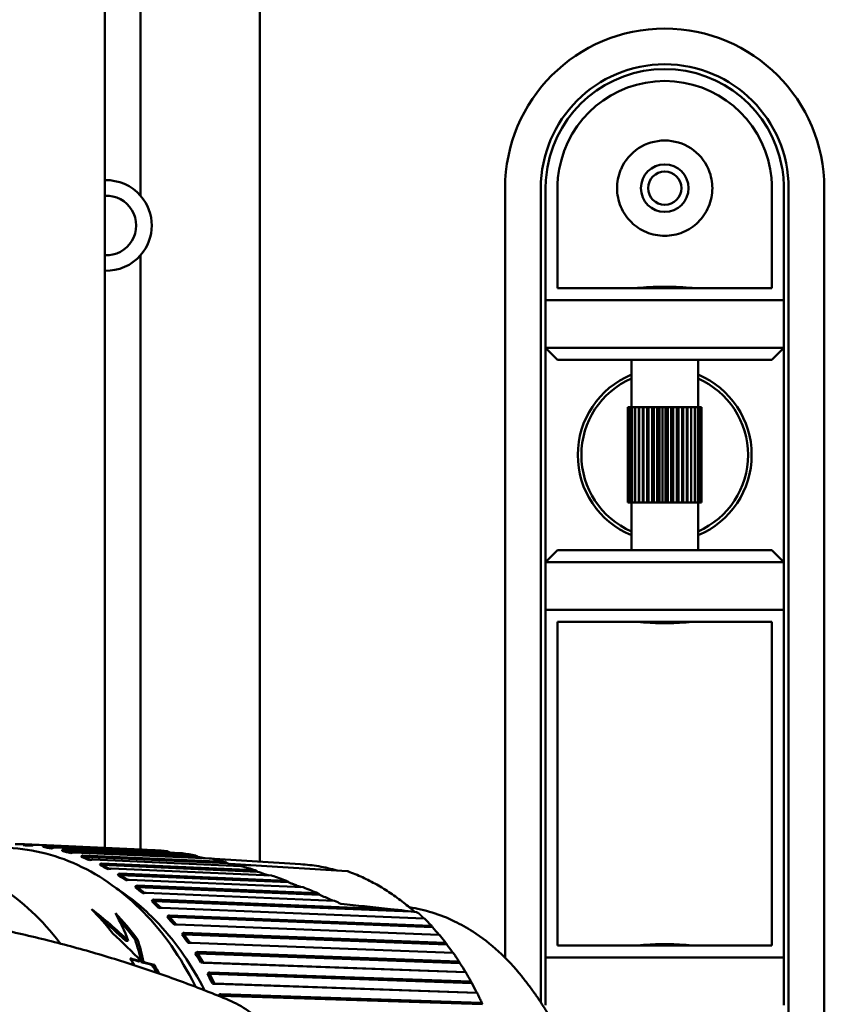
# Model space of a CAD drawing. Header units: millimetres. Extents: x 0 to 4686, y -120 to 1682.
# Tile 181 of 256: x 1229 to 1262, y 1102 to 1144. Entities that reach past the tile are written whole.
import ezdxf

# ---------------------------------------------------------------- set-up
doc = ezdxf.new("R2010")
doc.units = ezdxf.units.MM
doc.header["$LTSCALE"] = 2
doc.layers.add('Sichtbar (ISO)', color=7, linetype='Continuous', lineweight=50)

msp = doc.modelspace()

# ---------------------------------------------------------------- linework, layer by layer
at = {"layer": 'Sichtbar (ISO)'}
for p, q in [((1232.1099, 1364.1257), (1232.1099, 1108.9572)), ((1233.6099, 1148.7601), (1233.6099, 1136.3274)), ((1238.6099, 1108.3764), (1238.6099, 1148.7601)), ((1251.1099, 1136.7197), (1251.1099, 1132.4471)), ((1260.1099, 1132.4471), (1260.1099, 1136.7199)), ((1248.9099, 1104.3412), (1248.9099, 1136.6471)), ((1250.4099, 1102.4622), (1250.4099, 1136.6471)), ((1250.6099, 1136.6471), (1250.6099, 1131.9471)), ((1260.6099, 1131.9471), (1260.6099, 1136.6471)), ((1260.8099, 1136.6471), (1260.8099, 1086.6471)), ((1262.3099, 1136.6471), (1262.3099, 1086.6471)), ((1233.6099, 1133.8368), (1233.6099, 1108.8896)), ((1251.1099, 1132.4471), (1260.1099, 1132.4471)), ((1250.6099, 1131.9471), (1250.6099, 1129.9471)), ((1250.6099, 1131.9471), (1260.6099, 1131.9471)), ((1260.6099, 1129.9471), (1260.6099, 1131.9471)), ((1250.6099, 1120.9471), (1250.6099, 1129.9471)), ((1250.6099, 1129.9471), (1251.1099, 1129.4471)), ((1260.6099, 1129.9471), (1250.6099, 1129.9471)), ((1260.1099, 1129.4471), (1260.6099, 1129.9471)), ((1260.6099, 1129.9471), (1260.6099, 1120.9471)), ((1260.1099, 1129.4471), (1251.1099, 1129.4471)), ((1254.2099, 1127.4471), (1254.2099, 1129.4471)), ((1257.0099, 1127.4471), (1257.0099, 1129.4471)), ((1254.0601, 1127.4471), (1254.0601, 1123.4471)), ((1254.0834, 1127.4471), (1254.0601, 1127.4471)), ((1254.1443, 1127.4471), (1254.0834, 1127.4471)), ((1254.0834, 1127.4471), (1254.0834, 1123.4471)), ((1254.2413, 1127.4471), (1254.1443, 1127.4471)), ((1254.1443, 1127.4471), (1254.1443, 1123.4471)), ((1254.372, 1127.4471), (1254.2413, 1127.4471)), ((1254.2413, 1127.4471), (1254.2413, 1123.4471)), ((1254.5304, 1127.4471), (1254.372, 1127.4471)), ((1254.372, 1127.4471), (1254.372, 1123.4471)), ((1254.5332, 1127.4471), (1254.5304, 1127.4471)), ((1254.5304, 1123.4471), (1254.5304, 1127.4471)), ((1254.6931, 1127.4471), (1254.5332, 1127.4471)), ((1254.5332, 1127.4471), (1254.5332, 1123.4471)), ((1254.6931, 1127.4471), (1254.7208, 1127.4471)), ((1254.6931, 1123.4471), (1254.6931, 1127.4471)), ((1254.7208, 1127.4471), (1254.8783, 1127.4471)), ((1254.7208, 1127.4471), (1254.7208, 1123.4471)), ((1254.9304, 1127.4471), (1254.8783, 1127.4471)), ((1254.8783, 1123.4471), (1254.8783, 1127.4471)), ((1255.0816, 1127.4471), (1254.9304, 1127.4471)), ((1254.9304, 1127.4471), (1254.9304, 1123.4471)), ((1255.1567, 1127.4471), (1255.0816, 1127.4471)), ((1255.0816, 1123.4471), (1255.0816, 1127.4471)), ((1255.2979, 1127.4471), (1255.1567, 1127.4471)), ((1255.1567, 1127.4471), (1255.1567, 1123.4471)), ((1255.3942, 1127.4471), (1255.2979, 1127.4471)), ((1255.2979, 1123.4471), (1255.2979, 1127.4471)), ((1255.5219, 1127.4471), (1255.3942, 1127.4471)), ((1255.3942, 1127.4471), (1255.3942, 1123.4471)), ((1255.6369, 1127.4471), (1255.5219, 1127.4471)), ((1255.5219, 1123.4471), (1255.5219, 1127.4471)), ((1255.748, 1127.4471), (1255.6369, 1127.4471)), ((1255.6369, 1127.4471), (1255.6369, 1123.4471)), ((1255.879, 1127.4471), (1255.748, 1127.4471)), ((1255.748, 1123.4471), (1255.748, 1127.4471)), ((1255.9708, 1127.4471), (1255.879, 1127.4471)), ((1255.879, 1127.4471), (1255.879, 1123.4471)), ((1256.1145, 1127.4471), (1255.9708, 1127.4471)), ((1255.9708, 1123.4471), (1255.9708, 1127.4471)), ((1256.1846, 1127.4471), (1256.1145, 1127.4471)), ((1256.1145, 1127.4471), (1256.1145, 1123.4471)), ((1256.3376, 1127.4471), (1256.1846, 1127.4471)), ((1256.1846, 1123.4471), (1256.1846, 1127.4471)), ((1256.3843, 1127.4471), (1256.3376, 1127.4471)), ((1256.3376, 1127.4471), (1256.3376, 1123.4471)), ((1256.5427, 1127.4471), (1256.3843, 1127.4471)), ((1256.3843, 1123.4471), (1256.3843, 1127.4471)), ((1256.565, 1127.4471), (1256.5427, 1127.4471)), ((1256.5427, 1127.4471), (1256.5427, 1123.4471)), ((1256.7249, 1127.4471), (1256.565, 1127.4471)), ((1256.565, 1123.4471), (1256.565, 1127.4471)), ((1256.7249, 1127.4471), (1256.8796, 1127.4471)), ((1256.7249, 1127.4471), (1256.7249, 1123.4471)), ((1257.003, 1127.4471), (1256.8796, 1127.4471)), ((1256.8796, 1127.4471), (1256.8796, 1123.4471)), ((1257.0922, 1127.4471), (1257.003, 1127.4471)), ((1257.003, 1127.4471), (1257.003, 1123.4471)), ((1257.1448, 1127.4471), (1257.0922, 1127.4471)), ((1257.0922, 1127.4471), (1257.0922, 1123.4471)), ((1257.1597, 1127.4471), (1257.1448, 1127.4471)), ((1257.1448, 1127.4471), (1257.1448, 1123.4471)), ((1257.1597, 1127.4471), (1257.1597, 1123.4471)), ((1254.0601, 1123.4471), (1254.0834, 1123.4471)), ((1254.0834, 1123.4471), (1254.1443, 1123.4471)), ((1254.1443, 1123.4471), (1254.2413, 1123.4471)), ((1254.2099, 1121.4471), (1254.2099, 1123.4471)), ((1254.2413, 1123.4471), (1254.372, 1123.4471)), ((1254.372, 1123.4471), (1254.5304, 1123.4471)), ((1254.5304, 1123.4471), (1254.5332, 1123.4471)), ((1254.5332, 1123.4471), (1254.6931, 1123.4471)), ((1254.6931, 1123.4471), (1254.7208, 1123.4471)), ((1254.7208, 1123.4471), (1254.8783, 1123.4471)), ((1254.8783, 1123.4471), (1254.9304, 1123.4471)), ((1254.9304, 1123.4471), (1255.0816, 1123.4471)), ((1255.0816, 1123.4471), (1255.1567, 1123.4471)), ((1255.1567, 1123.4471), (1255.2979, 1123.4471)), ((1255.2979, 1123.4471), (1255.3942, 1123.4471)), ((1255.3942, 1123.4471), (1255.5219, 1123.4471)), ((1255.5219, 1123.4471), (1255.6369, 1123.4471)), ((1255.6369, 1123.4471), (1255.748, 1123.4471)), ((1255.748, 1123.4471), (1255.879, 1123.4471)), ((1255.879, 1123.4471), (1255.9708, 1123.4471)), ((1255.9708, 1123.4471), (1256.1145, 1123.4471)), ((1256.1145, 1123.4471), (1256.1846, 1123.4471)), ((1256.1846, 1123.4471), (1256.3376, 1123.4471)), ((1256.3376, 1123.4471), (1256.3843, 1123.4471)), ((1256.3843, 1123.4471), (1256.5427, 1123.4471)), ((1256.5427, 1123.4471), (1256.565, 1123.4471)), ((1256.565, 1123.4471), (1256.7249, 1123.4471)), ((1256.7249, 1123.4471), (1256.8796, 1123.4471)), ((1256.8796, 1123.4471), (1257.003, 1123.4471)), ((1257.003, 1123.4471), (1257.0922, 1123.4471)), ((1257.0099, 1121.4471), (1257.0099, 1123.4471)), ((1257.0922, 1123.4471), (1257.1448, 1123.4471)), ((1257.1448, 1123.4471), (1257.1597, 1123.4471)), ((1251.1099, 1121.4471), (1250.6099, 1120.9471)), ((1251.1099, 1121.4471), (1260.1099, 1121.4471)), ((1260.6099, 1120.9471), (1260.1099, 1121.4471)), ((1250.6099, 1120.9471), (1260.6099, 1120.9471)), ((1250.6099, 1120.9471), (1250.6099, 1118.9471)), ((1260.6099, 1118.9471), (1260.6099, 1120.9471)), ((1260.6099, 1118.9471), (1250.6099, 1118.9471)), ((1250.6099, 1118.9471), (1250.6099, 1113.4471)), ((1260.6099, 1113.4471), (1260.6099, 1118.9471)), ((1251.1099, 1118.4471), (1251.1099, 1113.4471)), ((1260.1099, 1118.4471), (1251.1099, 1118.4471)), ((1260.1099, 1113.4471), (1260.1099, 1118.4471)), ((1250.6099, 1113.4471), (1250.6099, 1109.8471)), ((1251.1099, 1113.4471), (1251.1099, 1109.8471)), ((1260.1099, 1109.8471), (1260.1099, 1113.4471)), ((1260.6099, 1109.8471), (1260.6099, 1113.4471)), ((1250.6099, 1109.8471), (1250.6099, 1104.3471)), ((1251.1099, 1109.8471), (1251.1099, 1104.8471)), ((1260.1099, 1104.8471), (1260.1099, 1109.8471)), ((1260.6099, 1104.3471), (1260.6099, 1109.8471)), ((1228.7634, 1109.0607), (1228.6763, 1109.0623)), ((1228.7318, 1109.1093), (1233.648, 1108.8879)), ((1228.7634, 1109.0607), (1229.0541, 1109.0443)), ((1229.0594, 1109.0474), (1228.7634, 1109.0607)), ((1234.2113, 1108.8575), (1229.1743, 1109.0844)), ((1229.5575, 1109.0415), (1234.7221, 1108.8094)), ((1229.5859, 1108.9893), (1229.4988, 1108.991)), ((1229.5859, 1108.9893), (1229.8882, 1108.9385)), ((1234.8285, 1108.7538), (1229.5859, 1108.9893)), ((1235.3492, 1108.7271), (1229.9964, 1108.9676)), ((1230.4004, 1108.8271), (1230.3133, 1108.8288)), ((1230.3753, 1108.8824), (1235.8985, 1108.6358)), ((1230.4004, 1108.8271), (1230.7107, 1108.7395)), ((1236.0067, 1108.5768), (1230.4004, 1108.8271)), ((1236.5612, 1108.5034), (1230.8079, 1108.7602)), ((1231.1799, 1108.6333), (1237.1337, 1108.3703)), ((1231.2014, 1108.5752), (1231.1143, 1108.5769)), ((1231.2014, 1108.5752), (1231.5158, 1108.4491)), ((1237.2436, 1108.3083), (1231.2014, 1108.5752)), ((1237.8197, 1108.189), (1231.603, 1108.4636)), ((1231.9834, 1108.2354), (1231.8963, 1108.237)), ((1231.9655, 1108.2959), (1238.4071, 1108.0154)), ((1231.9834, 1108.2354), (1232.2978, 1108.07)), ((1238.5173, 1107.9509), (1231.9834, 1108.2354)), ((1240.3222, 1108.2677), (1236.2657, 1108.5252)), ((1238.2306, 1108.2234), (1242.2833, 1107.9738)), ((1239.1088, 1107.7867), (1232.3764, 1108.0798)), ((1232.7411, 1107.8099), (1232.654, 1107.8115)), ((1232.727, 1107.8723), (1239.7054, 1107.5742)), ((1232.7411, 1107.8099), (1233.0516, 1107.605)), ((1239.816, 1107.5076), (1232.7411, 1107.8099)), ((1240.4165, 1107.2997), (1233.1227, 1107.6113)), ((1233.4692, 1107.3016), (1233.3821, 1107.3032)), ((1233.4591, 1107.3656), (1241.0171, 1107.0501)), ((1233.4692, 1107.3016), (1233.7721, 1107.0578)), ((1241.1276, 1106.982), (1233.4692, 1107.3016)), ((1241.732, 1106.732), (1233.837, 1107.0615)), ((1234.1628, 1106.7141), (1234.0757, 1106.7157)), ((1234.1567, 1106.7792), (1243.979, 1106.3804)), ((1234.1628, 1106.7141), (1234.4547, 1106.4323)), ((1244.9637, 1106.2757), (1234.1628, 1106.7141)), ((1245.5114, 1105.9876), (1234.5142, 1106.4341)), ((1244.9637, 1106.2757), (1245.182, 1106.2519)), ((1234.8172, 1106.0513), (1234.7301, 1106.0529)), ((1234.8151, 1106.1171), (1245.7984, 1105.6854)), ((1234.8172, 1106.0513), (1235.0948, 1105.7329)), ((1245.8602, 1105.6174), (1234.8172, 1106.0513)), ((1246.133, 1105.3017), (1235.1498, 1105.7332)), ((1235.4279, 1105.3177), (1235.3408, 1105.3194)), ((1235.4279, 1105.3177), (1235.6882, 1104.9647)), ((1246.4578, 1104.9003), (1235.4279, 1105.3177)), ((1235.4299, 1105.3838), (1246.4, 1104.9685)), ((1245.8602, 1105.6174), (1245.8457, 1105.6449)), ((1232.9851, 1105.0452), (1233.0863, 1105.0507)), ((1233.3755, 1105.1023), (1233.4774, 1105.1079)), ((1246.7095, 1104.5487), (1235.7395, 1104.9639)), ((1246.4578, 1104.9003), (1246.4449, 1104.9279)), ((1235.9908, 1104.5185), (1235.9036, 1104.5201)), ((1235.9908, 1104.5185), (1236.2286, 1104.1368)), ((1247.0085, 1104.1189), (1235.9908, 1104.5185)), ((1235.9968, 1104.5843), (1246.9549, 1104.1868)), ((1251.1099, 1104.8471), (1260.1099, 1104.8471)), ((1233.5385, 1104.1851), (1233.6325, 1104.1903)), ((1233.636, 1104.1584), (1233.7298, 1104.1635)), ((1236.2286, 1104.1368), (1236.1415, 1104.1384)), ((1247.2463, 1103.7371), (1236.2286, 1104.1368)), ((1247.2371, 1103.7338), (1236.2791, 1104.1312)), ((1247.0085, 1104.1189), (1246.9973, 1104.1464)), ((1250.6099, 1104.3471), (1250.6099, 1102.3471)), ((1250.6099, 1104.3471), (1260.6099, 1104.3471)), ((1260.6099, 1102.3471), (1260.6099, 1104.3471)), ((1234.0926, 1104.0331), (1234.1856, 1104.0381)), ((1236.5019, 1103.659), (1236.4147, 1103.6606)), ((1236.5019, 1103.659), (1236.7151, 1103.2519)), ((1247.5086, 1103.2785), (1236.5019, 1103.659)), ((1236.512, 1103.7241), (1247.4591, 1103.3456)), ((1247.2535, 1103.7354), (1247.2463, 1103.7371)), ((1236.7151, 1103.2519), (1236.628, 1103.2535)), ((1247.7219, 1102.8714), (1236.7151, 1103.2519)), ((1247.7122, 1102.8625), (1236.7651, 1103.2409)), ((1247.5086, 1103.2785), (1247.4992, 1103.3057)), ((1247.7288, 1102.8674), (1247.7219, 1102.8714)), ((1236.9578, 1102.7451), (1236.8706, 1102.7467)), ((1236.9578, 1102.7451), (1236.9767, 1102.7016)), ((1247.9548, 1102.3849), (1236.9578, 1102.7451)), ((1236.9718, 1102.8091), (1247.9093, 1102.4508)), ((1247.9548, 1102.3849), (1247.947, 1102.4117))]:
    msp.add_line(p, q, dxfattribs=at)
for radius in [1, 0.7]:
    msp.add_circle((1255.6099, 1136.6471), radius, dxfattribs=at)
for centre, radius, start, end in [((1255.6099, 1136.6471), 6.7, 0, 180), ((1255.6099, 1136.6471), 5.2, 0, 180), ((1255.6099, 1136.6471), 5, 10.24739, 169.76421), ((1255.6099, 1136.6471), 4.5, 10.24113, 169.7597), ((1255.6099, 1136.6471), 2, 23.57818, 156.42182), ((1232.1749, 1135.0821), 1.9, 40.95163, 91.9605), ((1232.1749, 1135.0821), 1.25, 267.01928, 92.98072), ((1232.1749, 1135.0821), 1.9, 319.04837, 40.95163), ((1232.1749, 1135.0821), 1.9, 268.0395, 319.04837), ((1255.6099, 1125.4471), 3.65, 112.55447, 247.44553), ((1255.6099, 1125.4471), 3.5, 113.57818, 246.42182), ((1255.6099, 1125.4471), 3.65, 292.55447, 67.44553), ((1255.6099, 1125.4471), 3.5, 293.57818, 66.42182), ((1242.2766, 1107.8736), 0.1, 70.0299, 80.71493)]:
    msp.add_arc(centre, radius, start, end, dxfattribs=at)
for centre, major_axis, ratio, start_param, end_param in [((1228.9113, 1109.0509), (0.7068, -0.0397), 0.0026771, 4.3735599, 4.9086144), ((1229.7324, 1108.959), (0.7013, -0.1174), 0.0104368, 4.3745953, 4.9096499), ((1230.5442, 1108.7764), (0.6911, -0.1943), 0.0178079, 4.3767841, 4.9118386), ((1231.3412, 1108.5045), (0.6761, -0.2699), 0.024556, 4.3799613, 4.9150159), ((1232.118, 1108.1451), (0.6565, -0.3438), 0.0305223, 4.3839103, 4.9189649), ((1232.8693, 1107.7006), (0.6324, -0.4153), 0.0356304, 4.3883975, 4.9234521), ((1233.5899, 1107.1742), (0.604, -0.484), 0.039877, 4.3932022, 4.9282568), ((1234.275, 1106.5694), (0.5714, -0.5495), 0.0433142, 4.398137, 4.9331915), ((1225.551, 1095.7505), (0.2488, 13.2477), 0.7464272, 5.5374985, 5.6577517), ((1228.6712, 1095.6919), (7.1437, -12.4987), 0.6463209, 1.9956921, 2.1480539), ((1222.7655, 1095.8028), (8.0568, 12.2627), 0.5926883, 5.8629881, 5.9961351), ((1226.4093, 1095.7344), (-0.2488, -13.2477), 0.7464272, 2.3707585, 2.4969443), ((1245.2288, 1106.2021), (-0.0753, 0.0419), 0.366349, 5.3777592, 5.5682293), ((1245.2041, 1106.1941), (-0.1001, 0.0375), 0.472229, 3.9771151, 4.9832802), ((1228.6712, 1095.6919), (7.0898, -12.4044), 0.6463209, 2.0026345, 2.1102306), ((1226.4093, 1095.7344), (0.2469, 13.1477), 0.7464272, 5.5193919, 5.6099692), ((1234.9198, 1105.8903), (0.535, -0.6112), 0.0460292, 4.4030568, 4.9381114), ((1228.555, 1095.6941), (7.528, -12.4457), 0.6341641, 1.8956113, 2.0153634), ((1235.5199, 1105.1416), (0.4948, -0.6687), 0.0481255, 4.4078601, 4.9429146), ((1237.5673, 1105.7871), (-10.7359, 7.0525), 0.4101882, 4.095776, 4.1337901), ((1222.9008, 1095.8003), (8.4378, 12.117), 0.5751062, 5.7918877, 5.8865939), ((1222.9008, 1095.8003), (8.502, 12.2092), 0.5751062, 5.7824846, 5.8795532), ((1238.1643, 1105.0423), (-10.165, 7.8531), 0.4511403, 4.1295158, 4.1682406), ((1236.0712, 1104.3284), (0.4513, -0.7217), 0.0497098, 4.4124833, 4.9475379), ((1225.551, 1095.7505), (0.2488, 13.2477), 0.7464272, 5.4010804, 5.4295617), ((1131.5897, 1092.3072), (-159.4641, 18.9282), 0.1895613, 4.0407148, 4.0445045), ((1133.7723, 1092.4803), (-156.2545, 18.5473), 0.1895606, 4.0425675, 4.0454573), ((1222.9008, 1095.8003), (8.4378, 12.117), 0.5751062, 5.788257, 5.7914179), ((1130.652, 1092.1145), (-161.1393, 19.127), 0.1895622, 4.0380815, 4.0417698), ((1128.4733, 1091.9445), (-164.3321, 19.5059), 0.1895628, 4.0363174, 4.039933), ((1238.7128, 1104.2333), (-9.5037, 8.6416), 0.4889217, 4.1684554, 4.2073831), ((1226.4093, 1095.7344), (0.2469, 13.1477), 0.7464272, 5.3785032, 5.409417), ((1226.4093, 1095.7344), (-0.2488, -13.2477), 0.7464272, 2.2273762, 2.2621892), ((1236.5701, 1103.4562), (0.4047, -0.7697), 0.050882, 4.4168945, 4.951949), ((1239.209, 1103.3656), (-8.7451, 9.4085), 0.5232742, 4.2124479, 4.2513755), ((1237.0129, 1102.531), (0.3553, -0.8125), 0.0517311, 4.421085, 4.4243403), ((1235.5278, 1095.5631), (0.1384, 7.3705), 0.7464272, 5.9999554, 6.0000076)]:
    msp.add_ellipse(centre, major_axis=major_axis, ratio=ratio, start_param=start_param, end_param=end_param, dxfattribs=at)
for points, knots in [([(1250.6895, 1137.5356), (1250.663, 1137.3891), (1250.6431, 1137.2416), (1250.6165, 1136.9446), (1250.6099, 1136.7957), (1250.6099, 1136.6471)], [-0.089639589, -0.089639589, -0.089639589, -0.089639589, -0.044965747, -0.044965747, -0.0000015, -0.0000015, -0.0000015, -0.0000015]), ([(1251.1099, 1136.7197), (1251.1098, 1136.8405), (1251.1157, 1136.9617), (1251.1397, 1137.205), (1251.1578, 1137.3265), (1251.1816, 1137.4471)], [0.000001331, 0.000001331, 0.000001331, 0.000001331, 0.036636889, 0.036636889, 0.07351929, 0.07351929, 0.07351929, 0.07351929]), ([(1257.4429, 1137.4471), (1257.4487, 1137.4339), (1257.4543, 1137.4207), (1257.5608, 1137.1616), (1257.6099, 1136.895), (1257.6099, 1136.3854), (1257.5557, 1136.1122), (1257.3453, 1135.6171), (1257.1892, 1135.3948), (1256.838, 1135.0501), (1256.6195, 1134.9007), (1256.1337, 1134.6991), (1255.8659, 1134.6471), (1255.3539, 1134.6471), (1255.0861, 1134.6991), (1254.6003, 1134.9007), (1254.3818, 1135.0501), (1254.0305, 1135.3948), (1253.8745, 1135.6171), (1253.6641, 1136.1122), (1253.6099, 1136.3854), (1253.6099, 1136.895), (1253.659, 1137.1616), (1253.7655, 1137.4207), (1253.7711, 1137.4339), (1253.7769, 1137.4471)], [0.22322666, 0.22322666, 0.22322666, 0.22322666, 0.22729619, 0.22729619, 0.30263527, 0.30263527, 0.38217652, 0.38217652, 0.46171776, 0.46171776, 0.53851318, 0.53851318, 0.6153086, 0.6153086, 0.69210402, 0.69210402, 0.76889944, 0.76889944, 0.84844068, 0.84844068, 0.92798193, 0.92798193, 1.00332101, 1.00332101, 1.00739054, 1.00739054, 1.00739054, 1.00739054]), ([(1260.0382, 1137.4472), (1260.062, 1137.3265), (1260.0801, 1137.2051), (1260.1041, 1136.9618), (1260.1101, 1136.8407), (1260.1099, 1136.7199)], [0.000001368, 0.000001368, 0.000001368, 0.000001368, 0.036887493, 0.036887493, 0.073520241, 0.073520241, 0.073520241, 0.073520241]), ([(1260.6099, 1136.6471), (1260.6099, 1136.7958), (1260.6033, 1136.9449), (1260.5766, 1137.2421), (1260.5567, 1137.3898), (1260.5301, 1137.5366)], [-0.089734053, -0.089734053, -0.089734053, -0.089734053, -0.044744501, -0.044744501, -0.000001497, -0.000001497, -0.000001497, -0.000001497]), ([(1254.2242, 1132.4471), (1254.2954, 1132.4472), (1254.3813, 1132.4517), (1254.6179, 1132.4673), (1254.798, 1132.482), (1255.193, 1132.5044), (1255.408, 1132.5115), (1255.6099, 1132.5115), (1255.8117, 1132.5115), (1256.0267, 1132.5044), (1256.4218, 1132.482), (1256.6019, 1132.4673), (1256.8385, 1132.4517), (1256.9244, 1132.4472), (1256.9955, 1132.4471)], [-0.16128182, -0.16128182, -0.16128182, -0.16128182, -0.12110926, -0.12110926, -0.06055463, -0.06055463, 0, 0, 0, 0.06055463, 0.06055463, 0.12110926, 0.12110926, 0.16128182, 0.16128182, 0.16128182, 0.16128182]), ([(1256.9955, 1118.4471), (1256.9244, 1118.447), (1256.8385, 1118.4425), (1256.6019, 1118.4269), (1256.4218, 1118.4122), (1256.0267, 1118.3898), (1255.8117, 1118.3827), (1255.408, 1118.3827), (1255.193, 1118.3898), (1254.798, 1118.4122), (1254.6179, 1118.4269), (1254.3813, 1118.4425), (1254.2954, 1118.447), (1254.2242, 1118.4471)], [0.32829339, 0.32829339, 0.32829339, 0.32829339, 0.36846595, 0.36846595, 0.42902059, 0.42902059, 0.48957522, 0.48957522, 0.55012985, 0.55012985, 0.61068448, 0.61068448, 0.65085704, 0.65085704, 0.65085704, 0.65085704]), ([(1228.3407, 1109.1097), (1228.3667, 1109.1104), (1228.3927, 1109.1109), (1228.4446, 1109.1116), (1228.4706, 1109.1119), (1228.5225, 1109.1121), (1228.5485, 1109.1121), (1228.6004, 1109.1118), (1228.6264, 1109.1115), (1228.6783, 1109.1106), (1228.7043, 1109.1101), (1228.7302, 1109.1094)], [4.734502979, 4.734502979, 4.734502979, 4.734502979, 4.742190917, 4.742190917, 4.749878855, 4.749878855, 4.757566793, 4.757566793, 4.765254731, 4.765254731, 4.772942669, 4.772942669, 4.772942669, 4.772942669]), ([(1228.7318, 1109.1093), (1228.7311, 1109.1093), (1228.7303, 1109.1094), (1228.7295, 1109.1094), (1228.7148, 1109.1097), (1228.7009, 1109.1052), (1228.6833, 1109.0902), (1228.6776, 1109.0764), (1228.6763, 1109.0623)], [0.143052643, 0.143052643, 0.143052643, 0.143052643, 0.143393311, 0.143393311, 0.143393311, 0.150034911, 0.150034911, 0.157564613, 0.157564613, 0.157564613, 0.157564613]), ([(1229.049, 1109.0413), (1229.0708, 1109.0543), (1229.0967, 1109.0669), (1229.1365, 1109.0807), (1229.1572, 1109.0847), (1229.172, 1109.0845), (1229.1727, 1109.0844), (1229.1735, 1109.0844), (1229.1742, 1109.0844)], [0.129222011, 0.129222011, 0.129222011, 0.129222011, 0.13675171, 0.13675171, 0.143393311, 0.143393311, 0.143393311, 0.143733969, 0.143733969, 0.143733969, 0.143733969]), ([(1229.5575, 1109.0415), (1229.5567, 1109.0415), (1229.5559, 1109.0415), (1229.5552, 1109.0415), (1229.5404, 1109.0418), (1229.5262, 1109.037), (1229.5076, 1109.0209), (1229.501, 1109.0061), (1229.4988, 1108.991)], [0.143052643, 0.143052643, 0.143052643, 0.143052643, 0.143393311, 0.143393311, 0.143393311, 0.150034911, 0.150034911, 0.157564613, 0.157564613, 0.157564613, 0.157564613]), ([(1227.8644, 1108.9594), (1228.9193, 1108.9395), (1229.9695, 1108.6942), (1231.9578, 1107.7777), (1232.8948, 1107.1048), (1234.5642, 1105.397), (1235.2948, 1104.3596), (1235.896, 1103.169), (1235.909, 1103.1431), (1235.9219, 1103.1171)], [4.76705605, 4.76705605, 4.76705605, 4.76705605, 5.08329099, 5.08329099, 5.40119518, 5.40119518, 5.72151285, 5.72151285, 5.72862172, 5.72862172, 5.72862172, 5.72862172]), ([(1229.8686, 1108.9288), (1229.8912, 1108.9405), (1229.9178, 1108.9519), (1229.9584, 1108.9643), (1229.9794, 1108.968), (1229.9942, 1108.9677), (1229.9949, 1108.9677), (1229.9957, 1108.9677), (1229.9964, 1108.9677)], [0.129222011, 0.129222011, 0.129222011, 0.129222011, 0.13675171, 0.13675171, 0.143393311, 0.143393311, 0.143393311, 0.143733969, 0.143733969, 0.143733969, 0.143733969]), ([(1230.3753, 1108.8824), (1230.3746, 1108.8825), (1230.3738, 1108.8825), (1230.3731, 1108.8825), (1230.3583, 1108.8828), (1230.3438, 1108.8777), (1230.3241, 1108.8606), (1230.3165, 1108.8448), (1230.3133, 1108.8288)], [0.143052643, 0.143052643, 0.143052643, 0.143052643, 0.143393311, 0.143393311, 0.143393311, 0.150034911, 0.150034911, 0.157564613, 0.157564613, 0.157564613, 0.157564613]), ([(1230.6777, 1108.7258), (1230.7009, 1108.7362), (1230.7282, 1108.7464), (1230.7696, 1108.7574), (1230.7909, 1108.7606), (1230.8056, 1108.7603), (1230.8063, 1108.7603), (1230.8071, 1108.7603), (1230.8078, 1108.7603)], [0.129222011, 0.129222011, 0.129222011, 0.129222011, 0.13675171, 0.13675171, 0.143393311, 0.143393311, 0.143393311, 0.143733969, 0.143733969, 0.143733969, 0.143733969]), ([(1231.1799, 1108.6333), (1231.1791, 1108.6334), (1231.1783, 1108.6334), (1231.1776, 1108.6334), (1231.1628, 1108.6337), (1231.148, 1108.6283), (1231.1272, 1108.6103), (1231.1186, 1108.5937), (1231.1143, 1108.5769)], [0.143052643, 0.143052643, 0.143052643, 0.143052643, 0.143393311, 0.143393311, 0.143393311, 0.150034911, 0.150034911, 0.157564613, 0.157564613, 0.157564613, 0.157564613]), ([(1233.6737, 1108.8817), (1233.6701, 1108.8831), (1233.6665, 1108.8843), (1233.6577, 1108.8867), (1233.6526, 1108.8877), (1233.648, 1108.8879)], [0.006330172, 0.006330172, 0.006330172, 0.006330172, 0.0078862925, 0.0078862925, 0.0102883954, 0.0102883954, 0.0102883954, 0.0102883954]), ([(1234.8064, 1108.7699), (1234.7902, 1108.7818), (1234.7744, 1108.7914), (1234.753, 1108.8015), (1234.746, 1108.8043), (1234.7333, 1108.808), (1234.7275, 1108.8091), (1234.7221, 1108.8094)], [0.00000204, 0.00000204, 0.00000204, 0.00000204, 0.006203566, 0.006203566, 0.009226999, 0.009226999, 0.011974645, 0.011974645, 0.011974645, 0.011974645]), ([(1234.8064, 1108.7699), (1234.8101, 1108.7673), (1234.8137, 1108.7646), (1234.8211, 1108.7592), (1234.8248, 1108.7565), (1234.8285, 1108.7538)], [-0.0028207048, -0.0028207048, -0.0028207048, -0.0028207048, -0.0014120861, -0.0014120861, -0.0000002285, -0.0000002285, -0.0000002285, -0.0000002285]), ([(1235.9912, 1108.5891), (1235.9748, 1108.6025), (1235.9574, 1108.6141), (1235.9329, 1108.6265), (1235.9251, 1108.6298), (1235.911, 1108.6342), (1235.9045, 1108.6356), (1235.8985, 1108.6358)], [0.000026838, 0.000026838, 0.000026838, 0.000026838, 0.00662811, 0.00662811, 0.009684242, 0.009684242, 0.012412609, 0.012412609, 0.012412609, 0.012412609]), ([(1230.2438, 1104.9326), (1230.1901, 1105.0033), (1230.1358, 1105.0731), (1229.3361, 1106.0769), (1228.4741, 1106.8521), (1226.6083, 1107.9935), (1225.6061, 1108.3632), (1224.278, 1108.5572), (1223.9719, 1108.5824), (1223.6655, 1108.5881)], [7.04191159, 7.04191159, 7.04191159, 7.04191159, 7.06560967, 7.06560967, 7.38682527, 7.38682527, 7.70484818, 7.70484818, 7.79931456, 7.79931456, 7.79931456, 7.79931456]), ([(1231.4708, 1108.4339), (1231.4946, 1108.4429), (1231.5225, 1108.4517), (1231.5645, 1108.4612), (1231.586, 1108.464), (1231.6007, 1108.4637), (1231.6015, 1108.4637), (1231.6022, 1108.4636), (1231.603, 1108.4636)], [0.129222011, 0.129222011, 0.129222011, 0.129222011, 0.13675171, 0.13675171, 0.143393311, 0.143393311, 0.143393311, 0.143733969, 0.143733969, 0.143733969, 0.143733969]), ([(1231.9655, 1108.2959), (1231.9648, 1108.2959), (1231.964, 1108.2959), (1231.9633, 1108.2959), (1231.9485, 1108.2962), (1231.9333, 1108.2906), (1231.9113, 1108.2718), (1231.9017, 1108.2546), (1231.8963, 1108.237)], [0.143052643, 0.143052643, 0.143052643, 0.143052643, 0.143393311, 0.143393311, 0.143393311, 0.150034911, 0.150034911, 0.157564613, 0.157564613, 0.157564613, 0.157564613]), ([(1235.9912, 1108.5891), (1235.9939, 1108.587), (1235.9966, 1108.5849), (1236.0017, 1108.5808), (1236.0042, 1108.5788), (1236.0068, 1108.5768)], [-0.0021420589, -0.0021420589, -0.0021420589, -0.0021420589, -0.0010885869, -0.0010885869, -0.0000828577, -0.0000828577, -0.0000828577, -0.0000828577]), ([(1236.3213, 1108.5141), (1236.3096, 1108.5164), (1236.2979, 1108.5188), (1236.193, 1108.5396), (1236.0999, 1108.5582), (1236.0068, 1108.5768)], [0.025504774, 0.025504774, 0.025504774, 0.025504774, 0.029143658, 0.029143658, 0.058120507, 0.058120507, 0.058120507, 0.058120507]), ([(1237.234, 1108.3166), (1237.2164, 1108.3317), (1237.1978, 1108.3452), (1237.1712, 1108.3595), (1237.1627, 1108.3633), (1237.1473, 1108.3684), (1237.1402, 1108.37), (1237.1337, 1108.3703)], [0.000006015, 0.000006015, 0.000006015, 0.000006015, 0.007363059, 0.007363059, 0.010782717, 0.010782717, 0.013790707, 0.013790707, 0.013790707, 0.013790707]), ([(1237.234, 1108.3166), (1237.2356, 1108.3152), (1237.2372, 1108.3139), (1237.2404, 1108.3111), (1237.242, 1108.3097), (1237.2436, 1108.3083)], [-0.0013411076, -0.0013411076, -0.0013411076, -0.0013411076, -0.0006744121, -0.0006744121, 0, 0, 0, 0]), ([(1237.6714, 1108.1956), (1237.6264, 1108.2074), (1237.5813, 1108.2192), (1237.4387, 1108.2568), (1237.3412, 1108.2826), (1237.2436, 1108.3083)], [0.016190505, 0.016190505, 0.016190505, 0.016190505, 0.030246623, 0.030246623, 0.060711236, 0.060711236, 0.060711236, 0.060711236]), ([(1240.3222, 1108.2677), (1240.4509, 1108.2596), (1240.5793, 1108.2479), (1240.8358, 1108.2178), (1240.9638, 1108.1992), (1241.219, 1108.1553), (1241.3462, 1108.1298), (1241.5997, 1108.0722), (1241.726, 1108.0399), (1241.8575, 1108.0026), (1241.8632, 1108.001), (1241.869, 1107.9993)], [4.80035228, 4.80035228, 4.80035228, 4.80035228, 4.84056125, 4.84056125, 4.88077022, 4.88077022, 4.92097918, 4.92097918, 4.96118815, 4.96118815, 4.96303665, 4.96303665, 4.96303665, 4.96303665]), ([(1232.2424, 1108.0549), (1232.2667, 1108.0625), (1232.2951, 1108.0699), (1232.3378, 1108.0778), (1232.3593, 1108.0801), (1232.3741, 1108.0798), (1232.3748, 1108.0798), (1232.3756, 1108.0798), (1232.3763, 1108.0798)], [0.129222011, 0.129222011, 0.129222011, 0.129222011, 0.13675171, 0.13675171, 0.143393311, 0.143393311, 0.143393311, 0.143733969, 0.143733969, 0.143733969, 0.143733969]), ([(1232.727, 1107.8723), (1232.7262, 1107.8724), (1232.7255, 1107.8724), (1232.7247, 1107.8724), (1232.71, 1107.8727), (1232.6944, 1107.8669), (1232.6712, 1107.8475), (1232.6604, 1107.8296), (1232.654, 1107.8115)], [0.143052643, 0.143052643, 0.143052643, 0.143052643, 0.143393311, 0.143393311, 0.143393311, 0.150034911, 0.150034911, 0.157564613, 0.157564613, 0.157564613, 0.157564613]), ([(1238.5171, 1107.9512), (1238.4984, 1107.9694), (1238.478, 1107.9855), (1238.4488, 1108.0026), (1238.4394, 1108.0072), (1238.4224, 1108.0132), (1238.4145, 1108.0151), (1238.4071, 1108.0154)], [0.000010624, 0.000010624, 0.000010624, 0.000010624, 0.008398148, 0.008398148, 0.012283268, 0.012283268, 0.01564825, 0.01564825, 0.01564825, 0.01564825]), ([(1239.0095, 1107.791), (1238.9436, 1107.8124), (1238.8777, 1107.8338), (1238.7137, 1107.8872), (1238.6155, 1107.9191), (1238.5172, 1107.9512)], [0.010660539, 0.010660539, 0.010660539, 0.010660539, 0.031468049, 0.031468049, 0.06248334, 0.06248334, 0.06248334, 0.06248334]), ([(1242.3108, 1107.9676), (1242.5169, 1107.8927), (1242.7211, 1107.8087), (1243.1246, 1107.6226), (1243.3239, 1107.5206), (1243.7167, 1107.2992), (1243.9103, 1107.1798), (1244.2909, 1106.9241), (1244.4779, 1106.7878), (1244.8165, 1106.5209), (1244.9692, 1106.3926), (1245.1189, 1106.2587)], [5.01717904, 5.01717904, 5.01717904, 5.01717904, 5.08338606, 5.08338606, 5.14959308, 5.14959308, 5.2158001, 5.2158001, 5.28200712, 5.28200712, 5.33810876, 5.33810876, 5.33810876, 5.33810876]), ([(1232.9873, 1107.5916), (1233.0121, 1107.5977), (1233.0409, 1107.6036), (1233.084, 1107.6099), (1233.1057, 1107.6117), (1233.1204, 1107.6114), (1233.1212, 1107.6114), (1233.1219, 1107.6114), (1233.1227, 1107.6113)], [0.129222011, 0.129222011, 0.129222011, 0.129222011, 0.13675171, 0.13675171, 0.143393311, 0.143393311, 0.143393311, 0.143733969, 0.143733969, 0.143733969, 0.143733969]), ([(1239.8162, 1107.5075), (1239.7973, 1107.5266), (1239.777, 1107.5433), (1239.7477, 1107.561), (1239.7382, 1107.5658), (1239.7209, 1107.572), (1239.7129, 1107.5739), (1239.7054, 1107.5742)], [0.000111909, 0.000111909, 0.000111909, 0.000111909, 0.008839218, 0.008839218, 0.012879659, 0.012879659, 0.016345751, 0.016345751, 0.016345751, 0.016345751]), ([(1240.0491, 1107.4179), (1240.0104, 1107.4328), (1239.9717, 1107.4477), (1239.8941, 1107.4776), (1239.8552, 1107.4926), (1239.8162, 1107.5075)], [0.000011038, 0.000011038, 0.000011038, 0.000011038, 0.012459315, 0.012459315, 0.024952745, 0.024952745, 0.024952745, 0.024952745]), ([(1240.0491, 1107.4179), (1240.11, 1107.3945), (1240.171, 1107.3711), (1240.2709, 1107.3326), (1240.3098, 1107.3176), (1240.3488, 1107.3025)], [-0.039486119, -0.039486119, -0.039486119, -0.039486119, -0.019900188, -0.019900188, -0.007373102, -0.007373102, -0.007373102, -0.007373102]), ([(1232.5953, 1107.2531), (1233.2296, 1106.8444), (1233.8303, 1106.3389), (1235.1175, 1104.9611), (1235.7653, 1104.0222), (1236.2954, 1102.9729)], [5.1992586, 5.1992586, 5.1992586, 5.1992586, 5.42292504, 5.42292504, 5.72124675, 5.72124675, 5.72124675, 5.72124675]), ([(1233.4591, 1107.3656), (1233.4583, 1107.3657), (1233.4575, 1107.3657), (1233.4568, 1107.3657), (1233.442, 1107.366), (1233.426, 1107.36), (1233.4016, 1107.3401), (1233.3897, 1107.3218), (1233.3821, 1107.3032)], [0.143052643, 0.143052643, 0.143052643, 0.143052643, 0.143393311, 0.143393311, 0.143393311, 0.150034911, 0.150034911, 0.157564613, 0.157564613, 0.157564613, 0.157564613]), ([(1233.7005, 1107.047), (1233.7255, 1107.0516), (1233.7547, 1107.056), (1233.7981, 1107.0606), (1233.82, 1107.0619), (1233.8347, 1107.0616), (1233.8354, 1107.0616), (1233.8362, 1107.0615), (1233.8369, 1107.0615)], [0.129222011, 0.129222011, 0.129222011, 0.129222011, 0.13675171, 0.13675171, 0.143393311, 0.143393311, 0.143393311, 0.143733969, 0.143733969, 0.143733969, 0.143733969]), ([(1241.1279, 1106.9815), (1241.1095, 1107.0012), (1241.0897, 1107.0182), (1241.0605, 1107.0364), (1241.0508, 1107.0414), (1241.0332, 1107.0478), (1241.025, 1107.0498), (1241.0171, 1107.0501)], [0.000168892, 0.000168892, 0.000168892, 0.000168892, 0.009064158, 0.009064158, 0.01330719, 0.01330719, 0.0169104, 0.0169104, 0.0169104, 0.0169104]), ([(1241.5977, 1106.7736), (1241.5204, 1106.8078), (1241.4432, 1106.8421), (1241.2866, 1106.9115), (1241.2073, 1106.9467), (1241.1279, 1106.9815)], [0.000133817, 0.000133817, 0.000133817, 0.000133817, 0.0255354, 0.0255354, 0.051600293, 0.051600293, 0.051600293, 0.051600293]), ([(1234.1567, 1106.7792), (1234.1559, 1106.7792), (1234.1552, 1106.7793), (1234.1544, 1106.7793), (1234.1397, 1106.7796), (1234.1233, 1106.7735), (1234.0976, 1106.7532), (1234.0845, 1106.7346), (1234.0757, 1106.7157)], [0.143052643, 0.143052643, 0.143052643, 0.143052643, 0.143393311, 0.143393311, 0.143393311, 0.150034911, 0.150034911, 0.157564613, 0.157564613, 0.157564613, 0.157564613]), ([(1241.6872, 1106.7338), (1241.6796, 1106.7372), (1241.6721, 1106.7406), (1241.6423, 1106.7538), (1241.62, 1106.7637), (1241.5977, 1106.7736)], [0.0050940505, 0.0050940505, 0.0050940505, 0.0050940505, 0.0075793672, 0.0075793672, 0.0149011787, 0.0149011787, 0.0149011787, 0.0149011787]), ([(1241.732, 1106.732), (1241.7406, 1106.7316), (1241.7468, 1106.7308), (1241.7513, 1106.7294), (1241.7518, 1106.7292), (1241.7523, 1106.729)], [0.0000010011, 0.0000010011, 0.0000010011, 0.0000010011, 0.0039069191, 0.0039069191, 0.0045620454, 0.0045620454, 0.0045620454, 0.0045620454]), ([(1242.0346, 1106.6009), (1242.1957, 1106.5839), (1242.3567, 1106.5668), (1242.6787, 1106.5326), (1242.8396, 1106.5155), (1243.1615, 1106.4812), (1243.3224, 1106.464), (1243.6441, 1106.4296), (1243.8049, 1106.4124), (1244.1265, 1106.3779), (1244.2873, 1106.3606), (1244.448, 1106.3433)], [1.5503097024, 1.5503097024, 1.5503097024, 1.5503097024, 1.5507453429, 1.5507453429, 1.5511809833, 1.5511809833, 1.5516166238, 1.5516166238, 1.5520522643, 1.5520522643, 1.5524879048, 1.5524879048, 1.5524879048, 1.5524879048]), ([(1234.3769, 1106.4249), (1234.4022, 1106.4279), (1234.4316, 1106.4307), (1234.4753, 1106.4337), (1234.4972, 1106.4344), (1234.5119, 1106.4341), (1234.5127, 1106.4341), (1234.5134, 1106.4341), (1234.5142, 1106.4341)], [0.129222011, 0.129222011, 0.129222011, 0.129222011, 0.13675171, 0.13675171, 0.143393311, 0.143393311, 0.143393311, 0.143733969, 0.143733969, 0.143733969, 0.143733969]), ([(1244.9637, 1106.2757), (1244.79, 1106.3026), (1244.6068, 1106.3266), (1244.3061, 1106.3583), (1244.1884, 1106.3687), (1244.0418, 1106.3775), (1244.0103, 1106.3792), (1243.979, 1106.3804)], [-0.17315405, -0.17315405, -0.17315405, -0.17315405, -0.09766852, -0.09766852, -0.04883426, -0.04883426, -0.03529483, -0.03529483, -0.03529483, -0.03529483]), ([(1244.8894, 1106.4575), (1245.5375, 1106.3625), (1246.1764, 1106.1647), (1247.0519, 1105.7414), (1247.3078, 1105.5976), (1248.3093, 1104.9536), (1248.9991, 1104.3216), (1249.6052, 1103.5632)], [1.0378207, 1.0378207, 1.0378207, 1.0378207, 1.29982195, 1.29982195, 1.41109175, 1.41109175, 1.74611965, 1.74611965, 1.74611965, 1.74611965]), ([(1234.8151, 1106.1171), (1234.8144, 1106.1171), (1234.8136, 1106.1172), (1234.8129, 1106.1172), (1234.7981, 1106.1174), (1234.7813, 1106.1113), (1234.7543, 1106.0908), (1234.7401, 1106.072), (1234.7301, 1106.0529)], [0.143052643, 0.143052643, 0.143052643, 0.143052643, 0.143393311, 0.143393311, 0.143393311, 0.150034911, 0.150034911, 0.157564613, 0.157564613, 0.157564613, 0.157564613]), ([(1235.0121, 1105.7295), (1235.0375, 1105.7309), (1235.067, 1105.7322), (1235.1109, 1105.7334), (1235.1328, 1105.7336), (1235.1476, 1105.7333), (1235.1483, 1105.7333), (1235.1491, 1105.7333), (1235.1498, 1105.7333)], [0.129222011, 0.129222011, 0.129222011, 0.129222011, 0.13675171, 0.13675171, 0.143393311, 0.143393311, 0.143393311, 0.143733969, 0.143733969, 0.143733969, 0.143733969]), ([(1245.5114, 1105.9876), (1245.5184, 1105.9874), (1245.5242, 1105.9866), (1245.5284, 1105.9851), (1245.5293, 1105.9846), (1245.5298, 1105.984)], [-0.0711820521, -0.0711820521, -0.0711820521, -0.0711820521, -0.0680336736, -0.0680336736, -0.0666428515, -0.0666428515, -0.0666428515, -0.0666428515]), ([(1245.53, 1105.984), (1245.5503, 1105.9635), (1245.5705, 1105.9429), (1245.6109, 1105.9014), (1245.631, 1105.8806), (1245.6711, 1105.8386), (1245.6911, 1105.8176), (1245.7309, 1105.7753), (1245.7508, 1105.754), (1245.7904, 1105.7113), (1245.8101, 1105.6898), (1245.8298, 1105.6682)], [5.395609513, 5.395609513, 5.395609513, 5.395609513, 5.403425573, 5.403425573, 5.411241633, 5.411241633, 5.419057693, 5.419057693, 5.426873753, 5.426873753, 5.434689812, 5.434689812, 5.434689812, 5.434689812]), ([(1237.1979, 1102.6111), (1236.5758, 1102.8672), (1235.9378, 1103.1159), (1234.6322, 1103.5951), (1233.9645, 1103.8257), (1232.6017, 1104.2662), (1231.9067, 1104.4761), (1230.492, 1104.8723), (1229.7723, 1105.0587), (1228.3116, 1105.4056), (1227.5705, 1105.5661), (1226.8204, 1105.7127)], [4.40955358, 4.40955358, 4.40955358, 4.40955358, 4.44006855, 4.44006855, 4.47058352, 4.47058352, 4.5010985, 4.5010985, 4.53161347, 4.53161347, 4.56212844, 4.56212844, 4.56212844, 4.56212844]), ([(1235.4299, 1105.3838), (1235.4292, 1105.3838), (1235.4284, 1105.3839), (1235.4276, 1105.3839), (1235.4129, 1105.3841), (1235.3957, 1105.378), (1235.3674, 1105.3574), (1235.352, 1105.3386), (1235.3408, 1105.3194)], [0.143052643, 0.143052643, 0.143052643, 0.143052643, 0.143393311, 0.143393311, 0.143393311, 0.150034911, 0.150034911, 0.157564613, 0.157564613, 0.157564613, 0.157564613]), ([(1245.8457, 1105.6449), (1245.8446, 1105.647), (1245.8435, 1105.6491), (1245.8363, 1105.6611), (1245.8279, 1105.6714), (1245.8135, 1105.6819), (1245.8054, 1105.6851), (1245.7984, 1105.6854)], [-0.0079867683, -0.0079867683, -0.0079867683, -0.0079867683, -0.0072465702, -0.0072465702, -0.0033214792, -0.0033214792, -0.0001731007, -0.0001731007, -0.0001731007, -0.0001731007]), ([(1246.133, 1105.3017), (1246.1399, 1105.3014), (1246.1457, 1105.3009), (1246.1503, 1105.2999), (1246.1513, 1105.2994), (1246.1516, 1105.299)], [-0.0711820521, -0.0711820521, -0.0711820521, -0.0711820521, -0.0680336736, -0.0680336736, -0.0661972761, -0.0661972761, -0.0661972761, -0.0661972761]), ([(1235.6016, 1104.9656), (1235.6271, 1104.9654), (1235.6566, 1104.9651), (1235.7005, 1104.9645), (1235.7225, 1104.9642), (1235.7372, 1104.9639), (1235.738, 1104.9639), (1235.7387, 1104.9639), (1235.7395, 1104.9639)], [0.129222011, 0.129222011, 0.129222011, 0.129222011, 0.13675171, 0.13675171, 0.143393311, 0.143393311, 0.143393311, 0.143733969, 0.143733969, 0.143733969, 0.143733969]), ([(1246.1518, 1105.299), (1246.1708, 1105.2761), (1246.1899, 1105.2531), (1246.2278, 1105.207), (1246.2466, 1105.1838), (1246.2842, 1105.1372), (1246.303, 1105.1139), (1246.3403, 1105.0669), (1246.3589, 1105.0433), (1246.396, 1104.996), (1246.4144, 1104.9722), (1246.4328, 1104.9483)], [5.478132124, 5.478132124, 5.478132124, 5.478132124, 5.486008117, 5.486008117, 5.493884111, 5.493884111, 5.501760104, 5.501760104, 5.509636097, 5.509636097, 5.517512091, 5.517512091, 5.517512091, 5.517512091]), ([(1246.4449, 1104.9279), (1246.4439, 1104.93), (1246.4429, 1104.932), (1246.4365, 1104.9441), (1246.4287, 1104.9544), (1246.4149, 1104.965), (1246.407, 1104.9682), (1246.4, 1104.9685)], [-0.0079867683, -0.0079867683, -0.0079867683, -0.0079867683, -0.0072465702, -0.0072465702, -0.0033214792, -0.0033214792, -0.0001731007, -0.0001731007, -0.0001731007, -0.0001731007]), ([(1254.2242, 1104.8471), (1254.2954, 1104.8472), (1254.3813, 1104.8517), (1254.6179, 1104.8673), (1254.798, 1104.882), (1255.193, 1104.9044), (1255.408, 1104.9115), (1255.6099, 1104.9115), (1255.8117, 1104.9115), (1256.0267, 1104.9044), (1256.4218, 1104.882), (1256.6019, 1104.8673), (1256.8385, 1104.8517), (1256.9244, 1104.8472), (1256.9955, 1104.8471)], [0.81786861, 0.81786861, 0.81786861, 0.81786861, 0.85804117, 0.85804117, 0.9185958, 0.9185958, 0.97915043, 0.97915043, 0.97915043, 1.03970506, 1.03970506, 1.10025969, 1.10025969, 1.14043226, 1.14043226, 1.14043226, 1.14043226]), ([(1235.9968, 1104.5843), (1235.9961, 1104.5843), (1235.9953, 1104.5844), (1235.9945, 1104.5844), (1235.9798, 1104.5847), (1235.9622, 1104.5785), (1235.9326, 1104.5581), (1235.916, 1104.5393), (1235.9036, 1104.5201)], [0.143052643, 0.143052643, 0.143052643, 0.143052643, 0.143393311, 0.143393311, 0.143393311, 0.150034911, 0.150034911, 0.157564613, 0.157564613, 0.157564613, 0.157564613]), ([(1246.7095, 1104.5487), (1246.7165, 1104.5484), (1246.7223, 1104.5481), (1246.7271, 1104.5477), (1246.7281, 1104.5475), (1246.7283, 1104.5474)], [-0.0711820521, -0.0711820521, -0.0711820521, -0.0711820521, -0.0680336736, -0.0680336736, -0.0657978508, -0.0657978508, -0.0657978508, -0.0657978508]), ([(1246.7284, 1104.5474), (1246.7461, 1104.5223), (1246.7637, 1104.4971), (1246.7989, 1104.4466), (1246.8163, 1104.4212), (1246.8511, 1104.3702), (1246.8685, 1104.3447), (1246.903, 1104.2934), (1246.9202, 1104.2676), (1246.9543, 1104.216), (1246.9714, 1104.19), (1246.9883, 1104.164)], [5.560661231, 5.560661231, 5.560661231, 5.560661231, 5.568594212, 5.568594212, 5.576527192, 5.576527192, 5.584460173, 5.584460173, 5.592393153, 5.592393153, 5.600326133, 5.600326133, 5.600326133, 5.600326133]), ([(1236.1415, 1104.1384), (1236.1669, 1104.1366), (1236.1964, 1104.1347), (1236.2402, 1104.1324), (1236.2621, 1104.1315), (1236.2769, 1104.1313), (1236.2776, 1104.1313), (1236.2784, 1104.1312), (1236.2791, 1104.1312)], [0.129222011, 0.129222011, 0.129222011, 0.129222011, 0.13675171, 0.13675171, 0.143393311, 0.143393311, 0.143393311, 0.143733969, 0.143733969, 0.143733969, 0.143733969]), ([(1246.9973, 1104.1464), (1246.9965, 1104.1485), (1246.9956, 1104.1505), (1246.9899, 1104.1626), (1246.9828, 1104.1728), (1246.9696, 1104.1833), (1246.9619, 1104.1865), (1246.9549, 1104.1868)], [-0.0079867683, -0.0079867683, -0.0079867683, -0.0079867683, -0.0072465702, -0.0072465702, -0.0033214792, -0.0033214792, -0.0001731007, -0.0001731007, -0.0001731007, -0.0001731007]), ([(1236.512, 1103.7241), (1236.5112, 1103.7241), (1236.5104, 1103.7242), (1236.5097, 1103.7242), (1236.495, 1103.7245), (1236.477, 1103.7184), (1236.4461, 1103.6982), (1236.4283, 1103.6795), (1236.4147, 1103.6606)], [0.143052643, 0.143052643, 0.143052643, 0.143052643, 0.143393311, 0.143393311, 0.143393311, 0.150034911, 0.150034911, 0.157564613, 0.157564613, 0.157564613, 0.157564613]), ([(1247.2371, 1103.7338), (1247.2441, 1103.7335), (1247.2499, 1103.7335), (1247.2563, 1103.7338), (1247.2568, 1103.7343), (1247.2544, 1103.7351), (1247.254, 1103.7352), (1247.2535, 1103.7354)], [-0.0711820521, -0.0711820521, -0.0711820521, -0.0711820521, -0.0680336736, -0.0680336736, -0.0641085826, -0.0641085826, -0.0633683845, -0.0633683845, -0.0633683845, -0.0633683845]), ([(1247.256, 1103.7344), (1247.2722, 1103.7072), (1247.2883, 1103.68), (1247.3204, 1103.6253), (1247.3363, 1103.5979), (1247.368, 1103.5429), (1247.3838, 1103.5153), (1247.4152, 1103.46), (1247.4308, 1103.4323), (1247.4618, 1103.3766), (1247.4773, 1103.3487), (1247.4926, 1103.3207)], [5.643200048, 5.643200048, 5.643200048, 5.643200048, 5.651185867, 5.651185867, 5.659171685, 5.659171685, 5.667157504, 5.667157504, 5.675143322, 5.675143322, 5.683129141, 5.683129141, 5.683129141, 5.683129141]), ([(1236.628, 1103.2535), (1236.6533, 1103.2501), (1236.6826, 1103.2467), (1236.7262, 1103.2426), (1236.7481, 1103.2413), (1236.7629, 1103.241), (1236.7636, 1103.241), (1236.7644, 1103.241), (1236.7651, 1103.2409)], [0.129222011, 0.129222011, 0.129222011, 0.129222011, 0.13675171, 0.13675171, 0.143393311, 0.143393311, 0.143393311, 0.143733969, 0.143733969, 0.143733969, 0.143733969]), ([(1247.4992, 1103.3057), (1247.4984, 1103.3078), (1247.4977, 1103.3098), (1247.4927, 1103.3217), (1247.4862, 1103.3318), (1247.4736, 1103.3422), (1247.4661, 1103.3453), (1247.4591, 1103.3456)], [-0.0079867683, -0.0079867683, -0.0079867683, -0.0079867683, -0.0072465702, -0.0072465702, -0.0033214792, -0.0033214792, -0.0001731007, -0.0001731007, -0.0001731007, -0.0001731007]), ([(1247.7122, 1102.8625), (1247.7192, 1102.8623), (1247.725, 1102.8625), (1247.7315, 1102.8637), (1247.732, 1102.8651), (1247.7298, 1102.8668), (1247.7293, 1102.8671), (1247.7288, 1102.8674)], [-0.0711820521, -0.0711820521, -0.0711820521, -0.0711820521, -0.0680336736, -0.0680336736, -0.0641085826, -0.0641085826, -0.0633683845, -0.0633683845, -0.0633683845, -0.0633683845]), ([(1247.7312, 1102.8654), (1247.7457, 1102.8364), (1247.7601, 1102.8073), (1247.7888, 1102.7489), (1247.8031, 1102.7196), (1247.8314, 1102.6609), (1247.8455, 1102.6315), (1247.8735, 1102.5725), (1247.8874, 1102.5429), (1247.915, 1102.4837), (1247.9287, 1102.4539), (1247.9424, 1102.4241)], [5.725750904, 5.725750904, 5.725750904, 5.725750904, 5.73378455, 5.73378455, 5.741818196, 5.741818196, 5.749851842, 5.749851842, 5.757885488, 5.757885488, 5.765919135, 5.765919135, 5.765919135, 5.765919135]), ([(1236.9718, 1102.8091), (1236.9711, 1102.8091), (1236.9703, 1102.8092), (1236.9696, 1102.8092), (1236.9548, 1102.8094), (1236.9365, 1102.8035), (1236.9043, 1102.7836), (1236.8854, 1102.7653), (1236.8706, 1102.7467)], [0.143052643, 0.143052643, 0.143052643, 0.143052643, 0.143393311, 0.143393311, 0.143393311, 0.150034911, 0.150034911, 0.157564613, 0.157564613, 0.157564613, 0.157564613]), ([(1237.1982, 1102.611), (1237.7707, 1102.3753), (1238.3038, 1102.028), (1239.2769, 1101.1343), (1239.7098, 1100.5772), (1240.4265, 1099.3075), (1240.7042, 1098.5897), (1241.071, 1097.074), (1241.1578, 1096.2755), (1241.1313, 1094.6803), (1241.0177, 1093.8838), (1240.5979, 1092.3714), (1240.292, 1091.6553), (1239.5114, 1090.3817), (1239.0382, 1089.8222), (1238.0212, 1088.9759), (1237.4931, 1088.664), (1236.9324, 1088.4574)], [1.873684, 1.873684, 1.873684, 1.873684, 2.1739288, 2.1739288, 2.49276, 2.49276, 2.8237513, 2.8237513, 3.1583328, 3.1583328, 3.4933535, 3.4933535, 3.8279548, 3.8279548, 4.1589844, 4.1589844, 4.4488167, 4.4488167, 4.4488167, 4.4488167]), ([(1247.947, 1102.4117), (1247.9464, 1102.4137), (1247.9457, 1102.4157), (1247.9415, 1102.4274), (1247.9356, 1102.4373), (1247.9236, 1102.4475), (1247.9163, 1102.4505), (1247.9093, 1102.4508)], [-0.0079867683, -0.0079867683, -0.0079867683, -0.0079867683, -0.0072465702, -0.0072465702, -0.0033214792, -0.0033214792, -0.0001731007, -0.0001731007, -0.0001731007, -0.0001731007])]:
    msp.add_open_spline(points, degree=3, knots=knots, dxfattribs=at)
for points in [[(1234.2113, 1108.8575), (1234.2119, 1108.8575), (1234.2124, 1108.8574), (1234.2129, 1108.8574)], [(1234.2129, 1108.8574), (1234.3818, 1108.8445), (1234.5532, 1108.8283), (1234.7257, 1108.8091)], [(1234.8661, 1108.7488), (1234.8536, 1108.7505), (1234.841, 1108.7521), (1234.8285, 1108.7538)], [(1235.3492, 1108.7271), (1235.3511, 1108.727), (1235.3529, 1108.7269), (1235.3546, 1108.7266)], [(1235.3546, 1108.7266), (1235.5382, 1108.699), (1235.7224, 1108.6684), (1235.9068, 1108.6349)], [(1236.5612, 1108.5034), (1236.5645, 1108.5032), (1236.5676, 1108.5029), (1236.5703, 1108.5023)], [(1236.5703, 1108.5023), (1236.7627, 1108.4604), (1236.955, 1108.4157), (1237.147, 1108.3682)], [(1237.3677, 1108.2756), (1237.6556, 1108.258), (1237.9431, 1108.2405), (1238.2302, 1108.223)], [(1238.2302, 1108.2233), (1238.2303, 1108.2233), (1238.2305, 1108.2233), (1238.2306, 1108.2233)], [(1237.8197, 1108.189), (1237.8244, 1108.1888), (1237.8286, 1108.1882), (1237.8321, 1108.1872)], [(1237.8321, 1108.1872), (1238.0306, 1108.1315), (1238.2286, 1108.0729), (1238.4259, 1108.0119)], [(1239.1088, 1107.7867), (1239.1149, 1107.7864), (1239.1203, 1107.7857), (1239.1243, 1107.7843)], [(1239.1243, 1107.7843), (1239.3269, 1107.715), (1239.5288, 1107.6431), (1239.7299, 1107.5687)], [(1241.8786, 1107.9966), (1241.8788, 1107.9965), (1241.879, 1107.9964), (1241.8792, 1107.9964)], [(1240.4165, 1107.2997), (1240.4247, 1107.2994), (1240.4308, 1107.2984), (1240.4346, 1107.2969)], [(1240.4346, 1107.2969), (1240.6399, 1107.2145), (1240.8443, 1107.1296), (1241.0475, 1107.0424)], [(1241.7523, 1106.729), (1241.8402, 1106.6885), (1241.9279, 1106.6476), (1242.0153, 1106.6063)], [(1242.0153, 1106.6063), (1242.0153, 1106.6063), (1242.0153, 1106.6063), (1242.0154, 1106.6063)], [(1242.0154, 1106.6063), (1242.0213, 1106.6035), (1242.0281, 1106.6016), (1242.0346, 1106.6009)]]:
    msp.add_open_spline(points, degree=3, dxfattribs=at)
for points, weights in [([(1245.5076, 1105.9878), (1245.3978, 1106.0959), (1245.2844, 1106.2041)], [1.69314995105, 1.69336646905, 1.69322830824]), ([(1249.6056, 1103.5627), (1250.7407, 1102.1441), (1251.4161, 1100.6417)], [1.27927488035, 1.27927491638, 1.2314661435])]:
    msp.add_rational_spline(points, weights, degree=2, dxfattribs=at)

doc.saveas('drawing.dxf')
